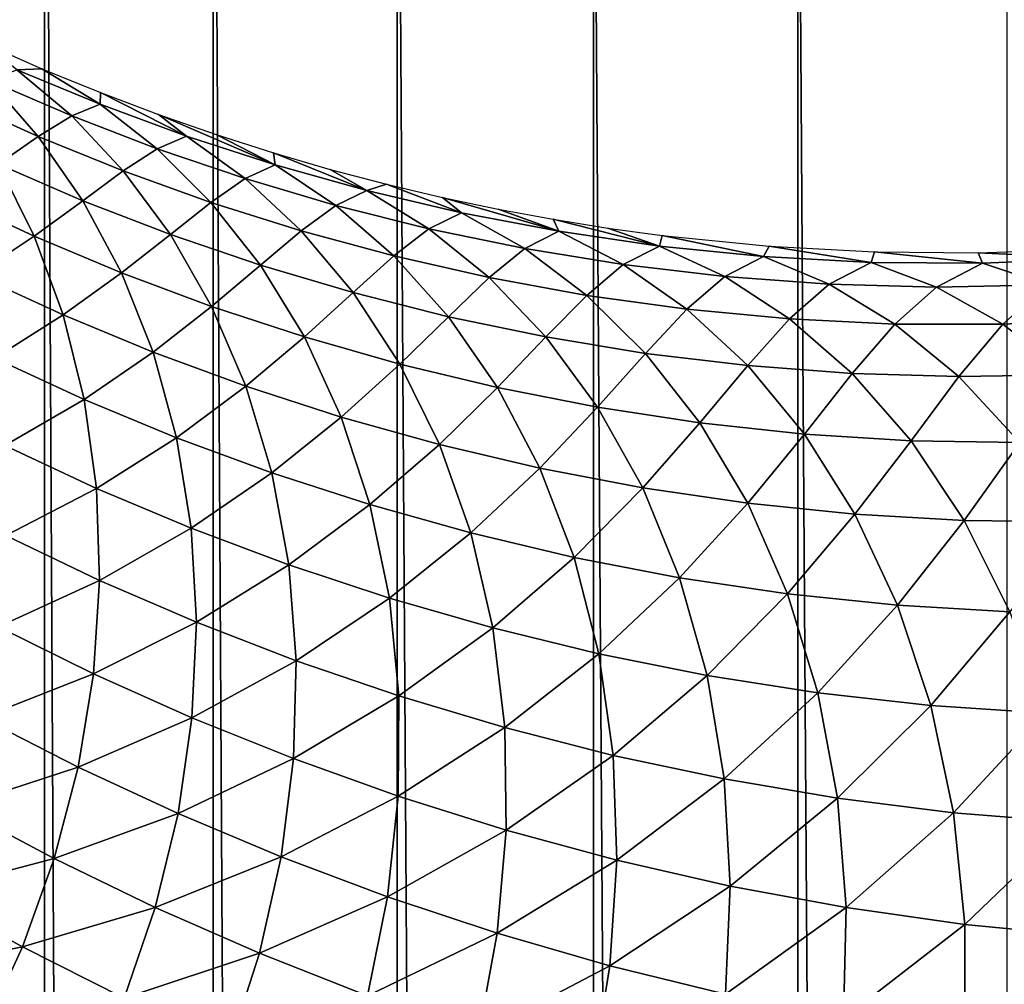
# Model space of a CAD drawing. Header units: millimetres. Extents: x -100 to 100, y -30 to 32.
# Tile 75 of 127: x -6.065 to -5.521, y 7.933 to 8.466. Entities that reach past the tile are written whole.
import ezdxf

# ---------------------------------------------------------------- set-up
doc = ezdxf.new("R2010")
doc.units = ezdxf.units.MM
doc.header["$LTSCALE"] = 81.481481
for name, color, linetype in [('3', 7, 'CONTINUOUS'), ('53', 7, 'CONTINUOUS'), ('6', 7, 'CONTINUOUS'), ('61', 7, 'CONTINUOUS'), ('62', 7, 'CONTINUOUS'), ('65', 7, 'CONTINUOUS'), ('71', 7, 'CONTINUOUS'), ('75', 7, 'CONTINUOUS'), ('81', 7, 'CONTINUOUS'), ('83', 7, 'CONTINUOUS')]:
    doc.layers.add(name, color=color, linetype=linetype)

msp = doc.modelspace()

# ---------------------------------------------------------------- linework, layer by layer
at = {"layer": '3', "color": 7, "linetype": 'Continuous'}
for points in [[(-100, 30, -2), (100, 30, -2), (-100, -30, -2), (-100, 30, -2)], [(-100, -30, -2), (100, 30, -2), (100, -30, -2), (-100, -30, -2)]]:
    msp.add_3dface(points, dxfattribs=at)
at = {"layer": '53', "color": 7, "linetype": 'Continuous'}
for points in [[(79, 27.8, 669.2), (-79, 27.8, 669.2), (79, -27.8, 669.2), (79, 27.8, 669.2)], [(79, -27.8, 669.2), (-79, 27.8, 669.2), (-79, -27.8, 669.2), (79, -27.8, 669.2)]]:
    msp.add_3dface(points, dxfattribs=at)
at = {"layer": '6', "color": 7, "linetype": 'Continuous'}
for points in [[(-98, -28), (98, -28), (-98, 28), (-98, -28)], [(-98, 28), (98, -28), (98, 28), (-98, 28)]]:
    msp.add_3dface(points, dxfattribs=at)
at = {"layer": '61', "color": 7, "linetype": 'Continuous'}
for points in [[(51, 23, 14), (51, -23, 14), (-50, -23, 14), (51, 23, 14)], [(-50, 23, 14), (51, 23, 14), (-50, -23, 14), (-50, 23, 14)]]:
    msp.add_3dface(points, dxfattribs=at)
at = {"layer": '62', "color": 7, "linetype": 'Continuous'}
for points in [[(-50, -23, 18), (51, -23, 18), (-50, 23, 18), (-50, -23, 18)], [(-50, 23, 18), (51, -23, 18), (51, 23, 18), (-50, 23, 18)]]:
    msp.add_3dface(points, dxfattribs=at)
at = {"layer": '65', "linetype": 'Continuous'}
for points in [[(-38, 12, 3.1), (-38, -12, 3.1), (-6.02126, -10.19768, 3.1), (-38, 12, 3.1)], [(-6.10784, -10.12044, 3.1), (-38, 12, 3.1), (-6.02126, -10.19768, 3.1), (-6.10784, -10.12044, 3.1)], [(-6.05128, 8.8793, 3.1), (-6.13426, 8.96041, 3.1), (-6.05128, -8.8793, 3.1), (-6.05128, 8.8793, 3.1)], [(-6.05128, -8.8793, 3.1), (-6.13426, 8.96041, 3.1), (-6.13426, -8.96041, 3.1), (-6.05128, -8.8793, 3.1)], [(-5.95805, 8.81026, 3.1), (-6.05128, 8.8793, 3.1), (-5.95805, -8.81026, 3.1), (-5.95805, 8.81026, 3.1)], [(-5.95805, -8.81026, 3.1), (-6.05128, 8.8793, 3.1), (-6.05128, -8.8793, 3.1), (-5.95805, -8.81026, 3.1)], [(-5.85631, 8.75457, 3.1), (-5.95805, 8.81026, 3.1), (-5.85631, -8.75457, 3.1), (-5.85631, 8.75457, 3.1)], [(-5.85631, -8.75457, 3.1), (-5.95805, 8.81026, 3.1), (-5.95805, -8.81026, 3.1), (-5.85631, -8.75457, 3.1)], [(-5.7479, 8.71324, 3.1), (-5.85631, 8.75457, 3.1), (-5.7479, -8.71324, 3.1), (-5.7479, 8.71324, 3.1)], [(-5.7479, -8.71324, 3.1), (-5.85631, 8.75457, 3.1), (-5.85631, -8.75457, 3.1), (-5.7479, -8.71324, 3.1)], [(-5.63487, 8.68705, 3.1), (-5.7479, 8.71324, 3.1), (-5.63487, -8.68705, 3.1), (-5.63487, 8.68705, 3.1)], [(-5.63487, -8.68705, 3.1), (-5.7479, 8.71324, 3.1), (-5.7479, -8.71324, 3.1), (-5.63487, -8.68705, 3.1)], [(-5.51934, 8.6765, 3.1), (-5.63487, 8.68705, 3.1), (-5.51934, -8.6765, 3.1), (-5.51934, 8.6765, 3.1)], [(-5.51934, -8.6765, 3.1), (-5.63487, 8.68705, 3.1), (-5.63487, -8.68705, 3.1), (-5.51934, -8.6765, 3.1)]]:
    msp.add_3dface(points, dxfattribs=at)
at = {"layer": '71', "color": 253, "linetype": 'Continuous', "true_color": 0xaab4c3}
for points in [[(-6.05274, 8.43921, 7.22241), (-6.06654, 8.43864, 7.34485), (-6.08513, 8.45352, 7.29255), (-6.05274, 8.43921, 7.22241)], [(-6.03626, 8.41309, 7.37173), (-6.08193, 8.4327, 7.46908), (-6.06654, 8.43864, 7.34485), (-6.03626, 8.41309, 7.37173)], [(-6.02047, 8.41955, 7.24727), (-6.06654, 8.43864, 7.34485), (-6.05274, 8.43921, 7.22241), (-6.02047, 8.41955, 7.24727)], [(-6.02047, 8.41955, 7.24727), (-6.03626, 8.41309, 7.37173), (-6.06654, 8.43864, 7.34485), (-6.02047, 8.41955, 7.24727)], [(-6.02042, 8.42597, 7.15451), (-6.02047, 8.41955, 7.24727), (-6.05274, 8.43921, 7.22241), (-6.02042, 8.42597, 7.15451)], [(-6.05472, 8.40172, 7.49549), (-6.1002, 8.42221, 7.59258), (-6.08193, 8.4327, 7.46908), (-6.05472, 8.40172, 7.49549)], [(-6.03626, 8.41309, 7.37173), (-6.05472, 8.40172, 7.49549), (-6.08193, 8.4327, 7.46908), (-6.03626, 8.41309, 7.37173)], [(-5.97287, 8.40196, 7.15055), (-6.02047, 8.41955, 7.24727), (-6.02042, 8.42597, 7.15451), (-5.97287, 8.40196, 7.15055)], [(-5.98832, 8.41383, 7.08907), (-5.97287, 8.40196, 7.15055), (-6.02042, 8.42597, 7.15451), (-5.98832, 8.41383, 7.08907)], [(-6.05472, 8.40172, 7.49549), (-6.07695, 8.38644, 7.61813), (-6.1002, 8.42221, 7.59258), (-6.05472, 8.40172, 7.49549)], [(-5.98909, 8.39495, 7.27504), (-6.03626, 8.41309, 7.37173), (-6.02047, 8.41955, 7.24727), (-5.98909, 8.39495, 7.27504)], [(-5.97287, 8.40196, 7.15055), (-5.98909, 8.39495, 7.27504), (-6.02047, 8.41955, 7.24727), (-5.97287, 8.40196, 7.15055)], [(-6.00776, 8.38273, 7.399), (-6.05472, 8.40172, 7.49549), (-6.03626, 8.41309, 7.37173), (-6.00776, 8.38273, 7.399)], [(-5.98909, 8.39495, 7.27504), (-6.00776, 8.38273, 7.399), (-6.03626, 8.41309, 7.37173), (-5.98909, 8.39495, 7.27504)], [(-5.92374, 8.38602, 7.055), (-5.97287, 8.40196, 7.15055), (-5.98832, 8.41383, 7.08907), (-5.92374, 8.38602, 7.055)], [(-5.95644, 8.40274, 7.02604), (-5.92374, 8.38602, 7.055), (-5.98832, 8.41383, 7.08907), (-5.95644, 8.40274, 7.02604)], [(-5.92476, 8.39265, 6.96528), (-5.92374, 8.38602, 7.055), (-5.95644, 8.40274, 7.02604), (-5.92476, 8.39265, 6.96528)], [(-6.03008, 8.36622, 7.52183), (-6.07695, 8.38644, 7.61813), (-6.05472, 8.40172, 7.49549), (-6.03008, 8.36622, 7.52183)], [(-6.00776, 8.38273, 7.399), (-6.03008, 8.36622, 7.52183), (-6.05472, 8.40172, 7.49549), (-6.00776, 8.38273, 7.399)], [(-5.94043, 8.37842, 7.17927), (-5.98909, 8.39495, 7.27504), (-5.97287, 8.40196, 7.15055), (-5.94043, 8.37842, 7.17927)], [(-5.92374, 8.38602, 7.055), (-5.94043, 8.37842, 7.17927), (-5.97287, 8.40196, 7.15055), (-5.92374, 8.38602, 7.055)], [(-5.95932, 8.36531, 7.30323), (-6.00776, 8.38273, 7.399), (-5.98909, 8.39495, 7.27504), (-5.95932, 8.36531, 7.30323)], [(-5.94043, 8.37842, 7.17927), (-5.95932, 8.36531, 7.30323), (-5.98909, 8.39495, 7.27504), (-5.94043, 8.37842, 7.17927)], [(-5.8731, 8.37185, 6.96088), (-5.92374, 8.38602, 7.055), (-5.92476, 8.39265, 6.96528), (-5.8731, 8.37185, 6.96088)], [(-5.89337, 8.38354, 6.90689), (-5.8731, 8.37185, 6.96088), (-5.92476, 8.39265, 6.96528), (-5.89337, 8.38354, 6.90689)], [(-6.05701, 8.3466, 7.64315), (-6.10384, 8.36841, 7.73934), (-6.07695, 8.38644, 7.61813), (-6.05701, 8.3466, 7.64315)], [(-6.03008, 8.36622, 7.52183), (-6.05701, 8.3466, 7.64315), (-6.07695, 8.38644, 7.61813), (-6.03008, 8.36622, 7.52183)], [(-5.89034, 8.36362, 7.08474), (-5.94043, 8.37842, 7.17927), (-5.92374, 8.38602, 7.055), (-5.89034, 8.36362, 7.08474)], [(-5.8731, 8.37185, 6.96088), (-5.89034, 8.36362, 7.08474), (-5.92374, 8.38602, 7.055), (-5.8731, 8.37185, 6.96088)], [(-5.98173, 8.34758, 7.4262), (-6.03008, 8.36622, 7.52183), (-6.00776, 8.38273, 7.399), (-5.98173, 8.34758, 7.4262)], [(-5.95932, 8.36531, 7.30323), (-5.98173, 8.34758, 7.4262), (-6.00776, 8.38273, 7.399), (-5.95932, 8.36531, 7.30323)], [(-5.86226, 8.37537, 6.85076), (-5.8731, 8.37185, 6.96088), (-5.89337, 8.38354, 6.90689), (-5.86226, 8.37537, 6.85076)], [(-5.90944, 8.34958, 7.20846), (-5.95932, 8.36531, 7.30323), (-5.94043, 8.37842, 7.17927), (-5.90944, 8.34958, 7.20846)], [(-5.89034, 8.36362, 7.08474), (-5.90944, 8.34958, 7.20846), (-5.94043, 8.37842, 7.17927), (-5.89034, 8.36362, 7.08474)], [(-5.82088, 8.35958, 6.86837), (-5.8731, 8.37185, 6.96088), (-5.86226, 8.37537, 6.85076), (-5.82088, 8.35958, 6.86837)], [(-5.83134, 8.36808, 6.79665), (-5.82088, 8.35958, 6.86837), (-5.86226, 8.37537, 6.85076), (-5.83134, 8.36808, 6.79665)], [(-5.83883, 8.35069, 6.99173), (-5.89034, 8.36362, 7.08474), (-5.8731, 8.37185, 6.96088), (-5.83883, 8.35069, 6.99173)], [(-5.82088, 8.35958, 6.86837), (-5.83883, 8.35069, 6.99173), (-5.8731, 8.37185, 6.96088), (-5.82088, 8.35958, 6.86837)], [(-6.05701, 8.3466, 7.64315), (-6.08919, 8.32523, 7.76274), (-6.10384, 8.36841, 7.73934), (-6.05701, 8.3466, 7.64315)], [(-6.00872, 8.32636, 7.54763), (-6.05701, 8.3466, 7.64315), (-6.03008, 8.36622, 7.52183), (-6.00872, 8.32636, 7.54763)], [(-5.98173, 8.34758, 7.4262), (-6.00872, 8.32636, 7.54763), (-6.03008, 8.36622, 7.52183), (-5.98173, 8.34758, 7.4262)], [(-5.93191, 8.33059, 7.33136), (-5.98173, 8.34758, 7.4262), (-5.95932, 8.36531, 7.30323), (-5.93191, 8.33059, 7.33136)], [(-5.90944, 8.34958, 7.20846), (-5.93191, 8.33059, 7.33136), (-5.95932, 8.36531, 7.30323), (-5.90944, 8.34958, 7.20846)], [(-5.76701, 8.34931, 6.77759), (-5.82088, 8.35958, 6.86837), (-5.83134, 8.36808, 6.79665), (-5.76701, 8.34931, 6.77759)], [(-5.80062, 8.36162, 6.74451), (-5.76701, 8.34931, 6.77759), (-5.83134, 8.36808, 6.79665), (-5.80062, 8.36162, 6.74451)], [(-5.85818, 8.33568, 7.115), (-5.90944, 8.34958, 7.20846), (-5.89034, 8.36362, 7.08474), (-5.85818, 8.33568, 7.115)], [(-5.83883, 8.35069, 6.99173), (-5.85818, 8.33568, 7.115), (-5.89034, 8.36362, 7.08474), (-5.83883, 8.35069, 6.99173)], [(-5.78587, 8.33974, 6.90042), (-5.83883, 8.35069, 6.99173), (-5.82088, 8.35958, 6.86837), (-5.78587, 8.33974, 6.90042)], [(-5.76701, 8.34931, 6.77759), (-5.78587, 8.33974, 6.90042), (-5.82088, 8.35958, 6.86837), (-5.76701, 8.34931, 6.77759)], [(-5.77015, 8.35598, 6.69438), (-5.76701, 8.34931, 6.77759), (-5.80062, 8.36162, 6.74451), (-5.77015, 8.35598, 6.69438)], [(-5.7114, 8.34116, 6.68869), (-5.76701, 8.34931, 6.77759), (-5.77015, 8.35598, 6.69438), (-5.7114, 8.34116, 6.68869)], [(-5.73992, 8.35112, 6.64616), (-5.7114, 8.34116, 6.68869), (-5.77015, 8.35598, 6.69438), (-5.73992, 8.35112, 6.64616)], [(-5.95893, 8.30776, 7.45284), (-6.00872, 8.32636, 7.54763), (-5.98173, 8.34758, 7.4262), (-5.95893, 8.30776, 7.45284)], [(-5.93191, 8.33059, 7.33136), (-5.95893, 8.30776, 7.45284), (-5.98173, 8.34758, 7.4262), (-5.93191, 8.33059, 7.33136)], [(-5.88067, 8.31538, 7.23759), (-5.93191, 8.33059, 7.33136), (-5.90944, 8.34958, 7.20846), (-5.88067, 8.31538, 7.23759)], [(-5.85818, 8.33568, 7.115), (-5.88067, 8.31538, 7.23759), (-5.90944, 8.34958, 7.20846), (-5.85818, 8.33568, 7.115)], [(-5.80559, 8.32375, 7.02315), (-5.85818, 8.33568, 7.115), (-5.83883, 8.35069, 6.99173), (-5.80559, 8.32375, 7.02315)], [(-5.78587, 8.33974, 6.90042), (-5.80559, 8.32375, 7.02315), (-5.83883, 8.35069, 6.99173), (-5.78587, 8.33974, 6.90042)], [(-5.7314, 8.33089, 6.81094), (-5.78587, 8.33974, 6.90042), (-5.76701, 8.34931, 6.77759), (-5.7314, 8.33089, 6.81094)], [(-5.7114, 8.34116, 6.68869), (-5.7314, 8.33089, 6.81094), (-5.76701, 8.34931, 6.77759), (-5.7114, 8.34116, 6.68869)], [(-5.70992, 8.34703, 6.5998), (-5.7114, 8.34116, 6.68869), (-5.73992, 8.35112, 6.64616), (-5.70992, 8.34703, 6.5998)], [(-6.04097, 8.30305, 7.66721), (-6.08919, 8.32523, 7.76274), (-6.05701, 8.3466, 7.64315), (-6.04097, 8.30305, 7.66721)], [(-6.00872, 8.32636, 7.54763), (-6.04097, 8.30305, 7.66721), (-6.05701, 8.3466, 7.64315), (-6.00872, 8.32636, 7.54763)], [(-5.65394, 8.33534, 6.60197), (-5.7114, 8.34116, 6.68869), (-5.70992, 8.34703, 6.5998), (-5.65394, 8.33534, 6.60197)], [(-5.65074, 8.34108, 6.51275), (-5.65394, 8.33534, 6.60197), (-5.70992, 8.34703, 6.5998), (-5.65074, 8.34108, 6.51275)], [(-5.75165, 8.3139, 6.93309), (-5.80559, 8.32375, 7.02315), (-5.78587, 8.33974, 6.90042), (-5.75165, 8.3139, 6.93309)], [(-5.7314, 8.33089, 6.81094), (-5.75165, 8.3139, 6.93309), (-5.78587, 8.33974, 6.90042), (-5.7314, 8.33089, 6.81094)], [(-5.67537, 8.32425, 6.72347), (-5.7314, 8.33089, 6.81094), (-5.7114, 8.34116, 6.68869), (-5.67537, 8.32425, 6.72347)], [(-5.65394, 8.33534, 6.60197), (-5.67537, 8.32425, 6.72347), (-5.7114, 8.34116, 6.68869), (-5.65394, 8.33534, 6.60197)], [(-5.5945, 8.33208, 6.51779), (-5.65394, 8.33534, 6.60197), (-5.65074, 8.34108, 6.51275), (-5.5945, 8.33208, 6.51779)], [(-5.59251, 8.33793, 6.4329), (-5.5945, 8.33208, 6.51779), (-5.65074, 8.34108, 6.51275), (-5.59251, 8.33793, 6.4329)], [(-5.53297, 8.33164, 6.43655), (-5.5945, 8.33208, 6.51779), (-5.59251, 8.33793, 6.4329), (-5.53297, 8.33164, 6.43655)], [(-5.53522, 8.33742, 6.35981), (-5.53297, 8.33164, 6.43655), (-5.59251, 8.33793, 6.4329), (-5.53522, 8.33742, 6.35981)], [(-5.47877, 8.33942, 6.29296), (-5.4694, 8.33428, 6.35894), (-5.53522, 8.33742, 6.35981), (-5.47877, 8.33942, 6.29296)], [(-5.4694, 8.33428, 6.35894), (-5.53297, 8.33164, 6.43655), (-5.53522, 8.33742, 6.35981), (-5.4694, 8.33428, 6.35894)], [(-5.82808, 8.3021, 7.14521), (-5.88067, 8.31538, 7.23759), (-5.85818, 8.33568, 7.115), (-5.82808, 8.3021, 7.14521)], [(-5.80559, 8.32375, 7.02315), (-5.82808, 8.3021, 7.14521), (-5.85818, 8.33568, 7.115), (-5.80559, 8.32375, 7.02315)], [(-5.6177, 8.32002, 6.6383), (-5.67537, 8.32425, 6.72347), (-5.65394, 8.33534, 6.60197), (-5.6177, 8.32002, 6.6383)], [(-5.5945, 8.33208, 6.51779), (-5.6177, 8.32002, 6.6383), (-5.65394, 8.33534, 6.60197), (-5.5945, 8.33208, 6.51779)], [(-5.55832, 8.31842, 6.55583), (-5.6177, 8.32002, 6.6383), (-5.5945, 8.33208, 6.51779), (-5.55832, 8.31842, 6.55583)], [(-5.53297, 8.33164, 6.43655), (-5.55832, 8.31842, 6.55583), (-5.5945, 8.33208, 6.51779), (-5.53297, 8.33164, 6.43655)], [(-5.49718, 8.31968, 6.47646), (-5.55832, 8.31842, 6.55583), (-5.53297, 8.33164, 6.43655), (-5.49718, 8.31968, 6.47646)], [(-5.4694, 8.33428, 6.35894), (-5.49718, 8.31968, 6.47646), (-5.53297, 8.33164, 6.43655), (-5.4694, 8.33428, 6.35894)], [(-5.99126, 8.2825, 7.5724), (-6.04097, 8.30305, 7.66721), (-6.00872, 8.32636, 7.54763), (-5.99126, 8.2825, 7.5724)], [(-5.95893, 8.30776, 7.45284), (-5.99126, 8.2825, 7.5724), (-6.00872, 8.32636, 7.54763), (-5.95893, 8.30776, 7.45284)], [(-5.90764, 8.2909, 7.35889), (-5.95893, 8.30776, 7.45284), (-5.93191, 8.33059, 7.33136), (-5.90764, 8.2909, 7.35889)], [(-5.88067, 8.31538, 7.23759), (-5.90764, 8.2909, 7.35889), (-5.93191, 8.33059, 7.33136), (-5.88067, 8.31538, 7.23759)], [(-5.69632, 8.30624, 6.84499), (-5.75165, 8.3139, 6.93309), (-5.7314, 8.33089, 6.81094), (-5.69632, 8.30624, 6.84499)], [(-5.67537, 8.32425, 6.72347), (-5.69632, 8.30624, 6.84499), (-5.7314, 8.33089, 6.81094), (-5.67537, 8.32425, 6.72347)], [(-6.04097, 8.30305, 7.66721), (-6.07888, 8.27917, 7.78476), (-6.08919, 8.32523, 7.76274), (-6.04097, 8.30305, 7.66721)], [(-5.77422, 8.29087, 7.05453), (-5.82808, 8.3021, 7.14521), (-5.80559, 8.32375, 7.02315), (-5.77422, 8.29087, 7.05453)], [(-5.75165, 8.3139, 6.93309), (-5.77422, 8.29087, 7.05453), (-5.80559, 8.32375, 7.02315), (-5.75165, 8.3139, 6.93309)], [(-5.63958, 8.3009, 6.75901), (-5.69632, 8.30624, 6.84499), (-5.67537, 8.32425, 6.72347), (-5.63958, 8.3009, 6.75901)], [(-5.6177, 8.32002, 6.6383), (-5.63958, 8.3009, 6.75901), (-5.67537, 8.32425, 6.72347), (-5.6177, 8.32002, 6.6383)], [(-5.85494, 8.27589, 7.26609), (-5.90764, 8.2909, 7.35889), (-5.88067, 8.31538, 7.23759), (-5.85494, 8.27589, 7.26609)], [(-5.82808, 8.3021, 7.14521), (-5.85494, 8.27589, 7.26609), (-5.88067, 8.31538, 7.23759), (-5.82808, 8.3021, 7.14521)], [(-5.58138, 8.29805, 6.67549), (-5.63958, 8.3009, 6.75901), (-5.6177, 8.32002, 6.6383), (-5.58138, 8.29805, 6.67549)], [(-5.55832, 8.31842, 6.55583), (-5.58138, 8.29805, 6.67549), (-5.6177, 8.32002, 6.6383), (-5.55832, 8.31842, 6.55583)], [(-5.52173, 8.29791, 6.59482), (-5.58138, 8.29805, 6.67549), (-5.55832, 8.31842, 6.55583), (-5.52173, 8.29791, 6.59482)], [(-5.49718, 8.31968, 6.47646), (-5.52173, 8.29791, 6.59482), (-5.55832, 8.31842, 6.55583), (-5.49718, 8.31968, 6.47646)], [(-5.46061, 8.30069, 6.51743), (-5.52173, 8.29791, 6.59482), (-5.49718, 8.31968, 6.47646), (-5.46061, 8.30069, 6.51743)], [(-5.71908, 8.28182, 6.96575), (-5.77422, 8.29087, 7.05453), (-5.75165, 8.3139, 6.93309), (-5.71908, 8.28182, 6.96575)], [(-5.69632, 8.30624, 6.84499), (-5.71908, 8.28182, 6.96575), (-5.75165, 8.3139, 6.93309), (-5.69632, 8.30624, 6.84499)], [(-5.94002, 8.26365, 7.47837), (-5.99126, 8.2825, 7.5724), (-5.95893, 8.30776, 7.45284), (-5.94002, 8.26365, 7.47837)], [(-5.90764, 8.2909, 7.35889), (-5.94002, 8.26365, 7.47837), (-5.95893, 8.30776, 7.45284), (-5.90764, 8.2909, 7.35889)], [(-5.66265, 8.27506, 6.87903), (-5.71908, 8.28182, 6.96575), (-5.69632, 8.30624, 6.84499), (-5.66265, 8.27506, 6.87903)], [(-5.63958, 8.3009, 6.75901), (-5.66265, 8.27506, 6.87903), (-5.69632, 8.30624, 6.84499), (-5.63958, 8.3009, 6.75901)], [(-6.02935, 8.25636, 7.6898), (-6.07888, 8.27917, 7.78476), (-6.04097, 8.30305, 7.66721), (-6.02935, 8.25636, 7.6898)], [(-5.99126, 8.2825, 7.5724), (-6.02935, 8.25636, 7.6898), (-6.04097, 8.30305, 7.66721), (-5.99126, 8.2825, 7.5724)], [(-5.80091, 8.26289, 7.17476), (-5.85494, 8.27589, 7.26609), (-5.82808, 8.3021, 7.14521), (-5.80091, 8.26289, 7.17476)], [(-5.77422, 8.29087, 7.05453), (-5.80091, 8.26289, 7.17476), (-5.82808, 8.3021, 7.14521), (-5.77422, 8.29087, 7.05453)], [(-5.60491, 8.27072, 6.79457), (-5.66265, 8.27506, 6.87903), (-5.63958, 8.3009, 6.75901), (-5.60491, 8.27072, 6.79457)], [(-5.58138, 8.29805, 6.67549), (-5.60491, 8.27072, 6.79457), (-5.63958, 8.3009, 6.75901), (-5.58138, 8.29805, 6.67549)], [(-5.46061, 8.30069, 6.51743), (-5.48561, 8.27001, 6.63389), (-5.52173, 8.29791, 6.59482), (-5.46061, 8.30069, 6.51743)], [(-5.54589, 8.26897, 6.71272), (-5.60491, 8.27072, 6.79457), (-5.58138, 8.29805, 6.67549), (-5.54589, 8.26897, 6.71272)], [(-5.52173, 8.29791, 6.59482), (-5.54589, 8.26897, 6.71272), (-5.58138, 8.29805, 6.67549), (-5.52173, 8.29791, 6.59482)], [(-5.48561, 8.27001, 6.63389), (-5.54589, 8.26897, 6.71272), (-5.52173, 8.29791, 6.59482), (-5.48561, 8.27001, 6.63389)], [(-5.88725, 8.24658, 7.38524), (-5.94002, 8.26365, 7.47837), (-5.90764, 8.2909, 7.35889), (-5.88725, 8.24658, 7.38524)], [(-5.85494, 8.27589, 7.26609), (-5.88725, 8.24658, 7.38524), (-5.90764, 8.2909, 7.35889), (-5.85494, 8.27589, 7.26609)], [(-5.74563, 8.25202, 7.08521), (-5.80091, 8.26289, 7.17476), (-5.77422, 8.29087, 7.05453), (-5.74563, 8.25202, 7.08521)], [(-5.71908, 8.28182, 6.96575), (-5.74563, 8.25202, 7.08521), (-5.77422, 8.29087, 7.05453), (-5.71908, 8.28182, 6.96575)], [(-5.97828, 8.23521, 7.5956), (-6.02935, 8.25636, 7.6898), (-5.99126, 8.2825, 7.5724), (-5.97828, 8.23521, 7.5956)], [(-5.94002, 8.26365, 7.47837), (-5.97828, 8.23521, 7.5956), (-5.99126, 8.2825, 7.5724), (-5.94002, 8.26365, 7.47837)], [(-6.02935, 8.25636, 7.6898), (-6.0733, 8.23085, 7.80499), (-6.07888, 8.27917, 7.78476), (-6.02935, 8.25636, 7.6898)], [(-5.68911, 8.24341, 6.99766), (-5.74563, 8.25202, 7.08521), (-5.71908, 8.28182, 6.96575), (-5.68911, 8.24341, 6.99766)], [(-5.66265, 8.27506, 6.87903), (-5.68911, 8.24341, 6.99766), (-5.71908, 8.28182, 6.96575), (-5.66265, 8.27506, 6.87903)], [(-5.83304, 8.23143, 7.29333), (-5.88725, 8.24658, 7.38524), (-5.85494, 8.27589, 7.26609), (-5.83304, 8.23143, 7.29333)], [(-5.80091, 8.26289, 7.17476), (-5.83304, 8.23143, 7.29333), (-5.85494, 8.27589, 7.26609), (-5.80091, 8.26289, 7.17476)], [(-5.63136, 8.23719, 6.91229), (-5.68911, 8.24341, 6.99766), (-5.66265, 8.27506, 6.87903), (-5.63136, 8.23719, 6.91229)], [(-5.60491, 8.27072, 6.79457), (-5.63136, 8.23719, 6.91229), (-5.66265, 8.27506, 6.87903), (-5.60491, 8.27072, 6.79457)], [(-5.57238, 8.23348, 6.82931), (-5.63136, 8.23719, 6.91229), (-5.60491, 8.27072, 6.79457), (-5.57238, 8.23348, 6.82931)], [(-5.54589, 8.26897, 6.71272), (-5.57238, 8.23348, 6.82931), (-5.60491, 8.27072, 6.79457), (-5.54589, 8.26897, 6.71272)], [(-5.51223, 8.23246, 6.74907), (-5.57238, 8.23348, 6.82931), (-5.54589, 8.26897, 6.71272), (-5.51223, 8.23246, 6.74907)], [(-5.48561, 8.27001, 6.63389), (-5.51223, 8.23246, 6.74907), (-5.54589, 8.26897, 6.71272), (-5.48561, 8.27001, 6.63389)], [(-5.92563, 8.21579, 7.50222), (-5.97828, 8.23521, 7.5956), (-5.94002, 8.26365, 7.47837), (-5.92563, 8.21579, 7.50222)], [(-5.88725, 8.24658, 7.38524), (-5.92563, 8.21579, 7.50222), (-5.94002, 8.26365, 7.47837), (-5.88725, 8.24658, 7.38524)], [(-5.77749, 8.21834, 7.20296), (-5.83304, 8.23143, 7.29333), (-5.80091, 8.26289, 7.17476), (-5.77749, 8.21834, 7.20296)], [(-5.74563, 8.25202, 7.08521), (-5.77749, 8.21834, 7.20296), (-5.80091, 8.26289, 7.17476), (-5.74563, 8.25202, 7.08521)], [(-6.02257, 8.20717, 7.71047), (-6.0733, 8.23085, 7.80499), (-6.02935, 8.25636, 7.6898), (-6.02257, 8.20717, 7.71047)], [(-5.97828, 8.23521, 7.5956), (-6.02257, 8.20717, 7.71047), (-6.02935, 8.25636, 7.6898), (-5.97828, 8.23521, 7.5956)], [(-5.72069, 8.20746, 7.11445), (-5.77749, 8.21834, 7.20296), (-5.74563, 8.25202, 7.08521), (-5.72069, 8.20746, 7.11445)], [(-5.68911, 8.24341, 6.99766), (-5.72069, 8.20746, 7.11445), (-5.74563, 8.25202, 7.08521), (-5.68911, 8.24341, 6.99766)], [(-5.87141, 8.1982, 7.4098), (-5.92563, 8.21579, 7.50222), (-5.88725, 8.24658, 7.38524), (-5.87141, 8.1982, 7.4098)], [(-5.83304, 8.23143, 7.29333), (-5.87141, 8.1982, 7.4098), (-5.88725, 8.24658, 7.38524), (-5.83304, 8.23143, 7.29333)], [(-5.66267, 8.19892, 7.02803), (-5.72069, 8.20746, 7.11445), (-5.68911, 8.24341, 6.99766), (-5.66267, 8.19892, 7.02803)], [(-5.63136, 8.23719, 6.91229), (-5.66267, 8.19892, 7.02803), (-5.68911, 8.24341, 6.99766), (-5.63136, 8.23719, 6.91229)], [(-5.97023, 8.18516, 7.61674), (-6.02257, 8.20717, 7.71047), (-5.97828, 8.23521, 7.5956), (-5.97023, 8.18516, 7.61674)], [(-5.92563, 8.21579, 7.50222), (-5.97023, 8.18516, 7.61674), (-5.97828, 8.23521, 7.5956), (-5.92563, 8.21579, 7.50222)], [(-5.60343, 8.19283, 6.9439), (-5.66267, 8.19892, 7.02803), (-5.63136, 8.23719, 6.91229), (-5.60343, 8.19283, 6.9439)], [(-5.57238, 8.23348, 6.82931), (-5.60343, 8.19283, 6.9439), (-5.63136, 8.23719, 6.91229), (-5.57238, 8.23348, 6.82931)], [(-5.54301, 8.18935, 6.86226), (-5.60343, 8.19283, 6.9439), (-5.57238, 8.23348, 6.82931), (-5.54301, 8.18935, 6.86226)], [(-5.51223, 8.23246, 6.74907), (-5.54301, 8.18935, 6.86226), (-5.57238, 8.23348, 6.82931), (-5.51223, 8.23246, 6.74907)], [(-6.02257, 8.20717, 7.71047), (-6.07262, 8.18105, 7.82304), (-6.0733, 8.23085, 7.80499), (-6.02257, 8.20717, 7.71047)], [(-5.81571, 8.18257, 7.31865), (-5.87141, 8.1982, 7.4098), (-5.83304, 8.23143, 7.29333), (-5.81571, 8.18257, 7.31865)], [(-5.77749, 8.21834, 7.20296), (-5.81571, 8.18257, 7.31865), (-5.83304, 8.23143, 7.29333), (-5.77749, 8.21834, 7.20296)], [(-5.48147, 8.18863, 6.78351), (-5.54301, 8.18935, 6.86226), (-5.51223, 8.23246, 6.74907), (-5.48147, 8.18863, 6.78351)], [(-5.75863, 8.16905, 7.2291), (-5.81571, 8.18257, 7.31865), (-5.77749, 8.21834, 7.20296), (-5.75863, 8.16905, 7.2291)], [(-5.72069, 8.20746, 7.11445), (-5.75863, 8.16905, 7.2291), (-5.77749, 8.21834, 7.20296), (-5.72069, 8.20746, 7.11445)], [(-5.91627, 8.16491, 7.52388), (-5.97023, 8.18516, 7.61674), (-5.92563, 8.21579, 7.50222), (-5.91627, 8.16491, 7.52388)], [(-5.87141, 8.1982, 7.4098), (-5.91627, 8.16491, 7.52388), (-5.92563, 8.21579, 7.50222), (-5.87141, 8.1982, 7.4098)], [(-6.02082, 8.15631, 7.72882), (-6.07262, 8.18105, 7.82304), (-6.02257, 8.20717, 7.71047), (-6.02082, 8.15631, 7.72882)], [(-5.97023, 8.18516, 7.61674), (-6.02082, 8.15631, 7.72882), (-6.02257, 8.20717, 7.71047), (-5.97023, 8.18516, 7.61674)], [(-5.70028, 8.15778, 7.14147), (-5.75863, 8.16905, 7.2291), (-5.72069, 8.20746, 7.11445), (-5.70028, 8.15778, 7.14147)], [(-5.66267, 8.19892, 7.02803), (-5.70028, 8.15778, 7.14147), (-5.72069, 8.20746, 7.11445), (-5.66267, 8.19892, 7.02803)], [(-5.86068, 8.14649, 7.432), (-5.91627, 8.16491, 7.52388), (-5.87141, 8.1982, 7.4098), (-5.86068, 8.14649, 7.432)], [(-5.81571, 8.18257, 7.31865), (-5.86068, 8.14649, 7.432), (-5.87141, 8.1982, 7.4098), (-5.81571, 8.18257, 7.31865)], [(-5.64068, 8.1489, 7.05601), (-5.70028, 8.15778, 7.14147), (-5.66267, 8.19892, 7.02803), (-5.64068, 8.1489, 7.05601)], [(-5.60343, 8.19283, 6.9439), (-5.64068, 8.1489, 7.05601), (-5.66267, 8.19892, 7.02803), (-5.60343, 8.19283, 6.9439)], [(-5.57986, 8.14255, 6.97291), (-5.64068, 8.1489, 7.05601), (-5.60343, 8.19283, 6.9439), (-5.57986, 8.14255, 6.97291)], [(-5.54301, 8.18935, 6.86226), (-5.57986, 8.14255, 6.97291), (-5.60343, 8.19283, 6.9439), (-5.54301, 8.18935, 6.86226)], [(-5.96737, 8.13323, 7.6354), (-6.02082, 8.15631, 7.72882), (-5.97023, 8.18516, 7.61674), (-5.96737, 8.13323, 7.6354)], [(-5.91627, 8.16491, 7.52388), (-5.96737, 8.13323, 7.6354), (-5.97023, 8.18516, 7.61674), (-5.91627, 8.16491, 7.52388)], [(-5.51784, 8.13885, 6.89242), (-5.57986, 8.14255, 6.97291), (-5.54301, 8.18935, 6.86226), (-5.51784, 8.13885, 6.89242)], [(-5.48147, 8.18863, 6.78351), (-5.51784, 8.13885, 6.89242), (-5.54301, 8.18935, 6.86226), (-5.48147, 8.18863, 6.78351)], [(-6.02082, 8.15631, 7.72882), (-6.07695, 8.1306, 7.83858), (-6.07262, 8.18105, 7.82304), (-6.02082, 8.15631, 7.72882)], [(-5.80355, 8.13006, 7.34142), (-5.86068, 8.14649, 7.432), (-5.81571, 8.18257, 7.31865), (-5.80355, 8.13006, 7.34142)], [(-5.75863, 8.16905, 7.2291), (-5.80355, 8.13006, 7.34142), (-5.81571, 8.18257, 7.31865), (-5.75863, 8.16905, 7.2291)], [(-5.745, 8.11576, 7.25249), (-5.80355, 8.13006, 7.34142), (-5.75863, 8.16905, 7.2291), (-5.745, 8.11576, 7.25249)], [(-5.70028, 8.15778, 7.14147), (-5.745, 8.11576, 7.25249), (-5.75863, 8.16905, 7.2291), (-5.70028, 8.15778, 7.14147)], [(-5.91223, 8.11191, 7.54286), (-5.96737, 8.13323, 7.6354), (-5.91627, 8.16491, 7.52388), (-5.91223, 8.11191, 7.54286)], [(-5.86068, 8.14649, 7.432), (-5.91223, 8.11191, 7.54286), (-5.91627, 8.16491, 7.52388), (-5.86068, 8.14649, 7.432)], [(-5.68512, 8.10375, 7.16553), (-5.745, 8.11576, 7.25249), (-5.70028, 8.15778, 7.14147), (-5.68512, 8.10375, 7.16553)], [(-5.64068, 8.1489, 7.05601), (-5.68512, 8.10375, 7.16553), (-5.70028, 8.15778, 7.14147), (-5.64068, 8.1489, 7.05601)], [(-6.02425, 8.10464, 7.74448), (-6.07695, 8.1306, 7.83858), (-6.02082, 8.15631, 7.72882), (-6.02425, 8.10464, 7.74448)], [(-5.96737, 8.13323, 7.6354), (-6.02425, 8.10464, 7.74448), (-6.02082, 8.15631, 7.72882), (-5.96737, 8.13323, 7.6354)], [(-5.85539, 8.09242, 7.45132), (-5.91223, 8.11191, 7.54286), (-5.86068, 8.14649, 7.432), (-5.85539, 8.09242, 7.45132)], [(-5.80355, 8.13006, 7.34142), (-5.85539, 8.09242, 7.45132), (-5.86068, 8.14649, 7.432), (-5.80355, 8.13006, 7.34142)], [(-5.62394, 8.09417, 7.08079), (-5.68512, 8.10375, 7.16553), (-5.64068, 8.1489, 7.05601), (-5.62394, 8.09417, 7.08079)], [(-5.57986, 8.14255, 6.97291), (-5.62394, 8.09417, 7.08079), (-5.64068, 8.1489, 7.05601), (-5.57986, 8.14255, 6.97291)], [(-5.5615, 8.08714, 6.99847), (-5.62394, 8.09417, 7.08079), (-5.57986, 8.14255, 6.97291), (-5.5615, 8.08714, 6.99847)], [(-5.51784, 8.13885, 6.89242), (-5.5615, 8.08714, 6.99847), (-5.57986, 8.14255, 6.97291), (-5.51784, 8.13885, 6.89242)], [(-5.49782, 8.08282, 6.91882), (-5.5615, 8.08714, 6.99847), (-5.51784, 8.13885, 6.89242), (-5.49782, 8.08282, 6.91882)], [(-6.02425, 8.10464, 7.74448), (-6.08612, 8.08033, 7.8514), (-6.07695, 8.1306, 7.83858), (-6.02425, 8.10464, 7.74448)], [(-5.96984, 8.08034, 7.65118), (-6.02425, 8.10464, 7.74448), (-5.96737, 8.13323, 7.6354), (-5.96984, 8.08034, 7.65118)], [(-5.91223, 8.11191, 7.54286), (-5.96984, 8.08034, 7.65118), (-5.96737, 8.13323, 7.6354), (-5.91223, 8.11191, 7.54286)], [(-5.79695, 8.07493, 7.36111), (-5.85539, 8.09242, 7.45132), (-5.80355, 8.13006, 7.34142), (-5.79695, 8.07493, 7.36111)], [(-5.745, 8.11576, 7.25249), (-5.79695, 8.07493, 7.36111), (-5.80355, 8.13006, 7.34142), (-5.745, 8.11576, 7.25249)], [(-5.73701, 8.05958, 7.27256), (-5.79695, 8.07493, 7.36111), (-5.745, 8.11576, 7.25249), (-5.73701, 8.05958, 7.27256)], [(-5.68512, 8.10375, 7.16553), (-5.73701, 8.05958, 7.27256), (-5.745, 8.11576, 7.25249), (-5.68512, 8.10375, 7.16553)], [(-5.91367, 8.05777, 7.55875), (-5.96984, 8.08034, 7.65118), (-5.91223, 8.11191, 7.54286), (-5.91367, 8.05777, 7.55875)], [(-5.85539, 8.09242, 7.45132), (-5.91367, 8.05777, 7.55875), (-5.91223, 8.11191, 7.54286), (-5.85539, 8.09242, 7.45132)], [(-6.0327, 8.05307, 7.75723), (-6.08612, 8.08033, 7.8514), (-6.02425, 8.10464, 7.74448), (-6.0327, 8.05307, 7.75723)], [(-5.96984, 8.08034, 7.65118), (-6.0327, 8.05307, 7.75723), (-6.02425, 8.10464, 7.74448), (-5.96984, 8.08034, 7.65118)], [(-5.67569, 8.04653, 7.186), (-5.73701, 8.05958, 7.27256), (-5.68512, 8.10375, 7.16553), (-5.67569, 8.04653, 7.186)], [(-5.62394, 8.09417, 7.08079), (-5.67569, 8.04653, 7.186), (-5.68512, 8.10375, 7.16553), (-5.62394, 8.09417, 7.08079)], [(-5.85575, 8.03703, 7.46733), (-5.91367, 8.05777, 7.55875), (-5.85539, 8.09242, 7.45132), (-5.85575, 8.03703, 7.46733)], [(-5.79695, 8.07493, 7.36111), (-5.85575, 8.03703, 7.46733), (-5.85539, 8.09242, 7.45132), (-5.79695, 8.07493, 7.36111)], [(-5.613, 8.03591, 7.10169), (-5.67569, 8.04653, 7.186), (-5.62394, 8.09417, 7.08079), (-5.613, 8.03591, 7.10169)], [(-5.5615, 8.08714, 6.99847), (-5.613, 8.03591, 7.10169), (-5.62394, 8.09417, 7.08079), (-5.5615, 8.08714, 6.99847)], [(-5.54897, 8.02788, 7.01983), (-5.613, 8.03591, 7.10169), (-5.5615, 8.08714, 6.99847), (-5.54897, 8.02788, 7.01983)], [(-5.49782, 8.08282, 6.91882), (-5.54897, 8.02788, 7.01983), (-5.5615, 8.08714, 6.99847), (-5.49782, 8.08282, 6.91882)], [(-5.48362, 8.02256, 6.94066), (-5.54897, 8.02788, 7.01983), (-5.49782, 8.08282, 6.91882), (-5.48362, 8.02256, 6.94066)], [(-6.0327, 8.05307, 7.75723), (-6.0999, 8.03108, 7.86131), (-6.08612, 8.08033, 7.8514), (-6.0327, 8.05307, 7.75723)], [(-5.9775, 8.02744, 7.66385), (-6.0327, 8.05307, 7.75723), (-5.96984, 8.08034, 7.65118), (-5.9775, 8.02744, 7.66385)], [(-5.91367, 8.05777, 7.55875), (-5.9775, 8.02744, 7.66385), (-5.96984, 8.08034, 7.65118), (-5.91367, 8.05777, 7.55875)], [(-5.79615, 8.01827, 7.37723), (-5.85575, 8.03703, 7.46733), (-5.79695, 8.07493, 7.36111), (-5.79615, 8.01827, 7.37723)], [(-5.73701, 8.05958, 7.27256), (-5.79615, 8.01827, 7.37723), (-5.79695, 8.07493, 7.36111), (-5.73701, 8.05958, 7.27256)], [(-5.73498, 8.00165, 7.28879), (-5.79615, 8.01827, 7.37723), (-5.73701, 8.05958, 7.27256), (-5.73498, 8.00165, 7.28879)], [(-5.67569, 8.04653, 7.186), (-5.73498, 8.00165, 7.28879), (-5.73701, 8.05958, 7.27256), (-5.67569, 8.04653, 7.186)], [(-5.92049, 8.00352, 7.57132), (-5.9775, 8.02744, 7.66385), (-5.91367, 8.05777, 7.55875), (-5.92049, 8.00352, 7.57132)], [(-5.85575, 8.03703, 7.46733), (-5.92049, 8.00352, 7.57132), (-5.91367, 8.05777, 7.55875), (-5.85575, 8.03703, 7.46733)], [(-6.04592, 8.00249, 7.76689), (-6.0999, 8.03108, 7.86131), (-6.0327, 8.05307, 7.75723), (-6.04592, 8.00249, 7.76689)], [(-5.9775, 8.02744, 7.66385), (-6.04592, 8.00249, 7.76689), (-6.0327, 8.05307, 7.75723), (-5.9775, 8.02744, 7.66385)], [(-5.67234, 7.98732, 7.20234), (-5.73498, 8.00165, 7.28879), (-5.67569, 8.04653, 7.186), (-5.67234, 7.98732, 7.20234)], [(-5.613, 8.03591, 7.10169), (-5.67234, 7.98732, 7.20234), (-5.67569, 8.04653, 7.186), (-5.613, 8.03591, 7.10169)], [(-5.86165, 7.98141, 7.47978), (-5.92049, 8.00352, 7.57132), (-5.85575, 8.03703, 7.46733), (-5.86165, 7.98141, 7.47978)], [(-5.79615, 8.01827, 7.37723), (-5.86165, 7.98141, 7.47978), (-5.85575, 8.03703, 7.46733), (-5.79615, 8.01827, 7.37723)], [(-5.60825, 7.97543, 7.11812), (-5.67234, 7.98732, 7.20234), (-5.613, 8.03591, 7.10169), (-5.60825, 7.97543, 7.11812)], [(-5.54897, 8.02788, 7.01983), (-5.60825, 7.97543, 7.11812), (-5.613, 8.03591, 7.10169), (-5.54897, 8.02788, 7.01983)], [(-6.04592, 8.00249, 7.76689), (-6.11786, 7.98358, 7.86831), (-6.0999, 8.03108, 7.86131), (-6.04592, 8.00249, 7.76689)], [(-5.99011, 7.97551, 7.67323), (-6.04592, 8.00249, 7.76689), (-5.9775, 8.02744, 7.66385), (-5.99011, 7.97551, 7.67323)], [(-5.92049, 8.00352, 7.57132), (-5.99011, 7.97551, 7.67323), (-5.9775, 8.02744, 7.66385), (-5.92049, 8.00352, 7.57132)], [(-5.54271, 7.96612, 7.03634), (-5.60825, 7.97543, 7.11812), (-5.54897, 8.02788, 7.01983), (-5.54271, 7.96612, 7.03634)], [(-5.48362, 8.02256, 6.94066), (-5.54271, 7.96612, 7.03634), (-5.54897, 8.02788, 7.01983), (-5.48362, 8.02256, 6.94066)], [(-5.47575, 7.95954, 6.95726), (-5.54271, 7.96612, 7.03634), (-5.48362, 8.02256, 6.94066), (-5.47575, 7.95954, 6.95726)], [(-5.80106, 7.96126, 7.38953), (-5.86165, 7.98141, 7.47978), (-5.79615, 8.01827, 7.37723), (-5.80106, 7.96126, 7.38953)], [(-5.73498, 8.00165, 7.28879), (-5.80106, 7.96126, 7.38953), (-5.79615, 8.01827, 7.37723), (-5.73498, 8.00165, 7.28879)], [(-6.06348, 7.95369, 7.77347), (-6.11786, 7.98358, 7.86831), (-6.04592, 8.00249, 7.76689), (-6.06348, 7.95369, 7.77347)], [(-5.99011, 7.97551, 7.67323), (-6.06348, 7.95369, 7.77347), (-6.04592, 8.00249, 7.76689), (-5.99011, 7.97551, 7.67323)], [(-5.93242, 7.95021, 7.58039), (-5.99011, 7.97551, 7.67323), (-5.92049, 8.00352, 7.57132), (-5.93242, 7.95021, 7.58039)], [(-5.86165, 7.98141, 7.47978), (-5.93242, 7.95021, 7.58039), (-5.92049, 8.00352, 7.57132), (-5.86165, 7.98141, 7.47978)], [(-5.73882, 7.94323, 7.30092), (-5.80106, 7.96126, 7.38953), (-5.73498, 8.00165, 7.28879), (-5.73882, 7.94323, 7.30092)], [(-5.67234, 7.98732, 7.20234), (-5.73882, 7.94323, 7.30092), (-5.73498, 8.00165, 7.28879), (-5.67234, 7.98732, 7.20234)], [(-6.06348, 7.95369, 7.77347), (-6.13949, 7.93851, 7.87242), (-6.11786, 7.98358, 7.86831), (-6.06348, 7.95369, 7.77347)], [(-5.67501, 7.92749, 7.21427), (-5.73882, 7.94323, 7.30092), (-5.67234, 7.98732, 7.20234), (-5.67501, 7.92749, 7.21427)], [(-5.60825, 7.97543, 7.11812), (-5.67501, 7.92749, 7.21427), (-5.67234, 7.98732, 7.20234), (-5.60825, 7.97543, 7.11812)], [(-5.87285, 7.92669, 7.48849), (-5.93242, 7.95021, 7.58039), (-5.86165, 7.98141, 7.47978), (-5.87285, 7.92669, 7.48849)], [(-5.80106, 7.96126, 7.38953), (-5.87285, 7.92669, 7.48849), (-5.86165, 7.98141, 7.47978), (-5.80106, 7.96126, 7.38953)], [(-6.00722, 7.92538, 7.67934), (-6.06348, 7.95369, 7.77347), (-5.99011, 7.97551, 7.67323), (-6.00722, 7.92538, 7.67934)], [(-5.93242, 7.95021, 7.58039), (-6.00722, 7.92538, 7.67934), (-5.99011, 7.97551, 7.67323), (-5.93242, 7.95021, 7.58039)], [(-5.60965, 7.91417, 7.1298), (-5.67501, 7.92749, 7.21427), (-5.60825, 7.97543, 7.11812), (-5.60965, 7.91417, 7.1298)], [(-5.54271, 7.96612, 7.03634), (-5.60965, 7.91417, 7.1298), (-5.60825, 7.97543, 7.11812), (-5.54271, 7.96612, 7.03634)], [(-5.81144, 7.9051, 7.39785), (-5.87285, 7.92669, 7.48849), (-5.80106, 7.96126, 7.38953), (-5.81144, 7.9051, 7.39785)], [(-5.73882, 7.94323, 7.30092), (-5.81144, 7.9051, 7.39785), (-5.80106, 7.96126, 7.38953), (-5.73882, 7.94323, 7.30092)], [(-5.54273, 7.90342, 7.04775), (-5.60965, 7.91417, 7.1298), (-5.54271, 7.96612, 7.03634), (-5.54273, 7.90342, 7.04775)], [(-5.47575, 7.95954, 6.95726), (-5.54273, 7.90342, 7.04775), (-5.54271, 7.96612, 7.03634), (-5.47575, 7.95954, 6.95726)], [(-5.47425, 7.8954, 6.96833), (-5.54273, 7.90342, 7.04775), (-5.47575, 7.95954, 6.95726), (-5.47425, 7.8954, 6.96833)], [(-6.08484, 7.90739, 7.777), (-6.13949, 7.93851, 7.87242), (-6.06348, 7.95369, 7.77347), (-6.08484, 7.90739, 7.777)], [(-6.00722, 7.92538, 7.67934), (-6.08484, 7.90739, 7.777), (-6.06348, 7.95369, 7.77347), (-6.00722, 7.92538, 7.67934)], [(-5.94902, 7.89872, 7.58598), (-6.00722, 7.92538, 7.67934), (-5.93242, 7.95021, 7.58039), (-5.94902, 7.89872, 7.58598)], [(-5.87285, 7.92669, 7.48849), (-5.94902, 7.89872, 7.58598), (-5.93242, 7.95021, 7.58039), (-5.87285, 7.92669, 7.48849)], [(-5.74831, 7.88562, 7.30879), (-5.81144, 7.9051, 7.39785), (-5.73882, 7.94323, 7.30092), (-5.74831, 7.88562, 7.30879)], [(-5.67501, 7.92749, 7.21427), (-5.74831, 7.88562, 7.30879), (-5.73882, 7.94323, 7.30092), (-5.67501, 7.92749, 7.21427)]]:
    msp.add_3dface(points, dxfattribs=at)
at = {"layer": '75', "linetype": 'Continuous'}
for points in [[(-79.5, -27.2149, 665.5), (-79.5, 29, 665.5), (79.5, 29, 665.5), (-79.5, -27.2149, 665.5)], [(79.5, -27.2149, 665.5), (-79.5, -27.2149, 665.5), (79.5, 29, 665.5), (79.5, -27.2149, 665.5)]]:
    msp.add_3dface(points, dxfattribs=at)
at = {"layer": '81', "linetype": 'Continuous'}
for points in [[(-79.5, 28.21493, 21.1358), (-60.32829, 28.10151, 22.38335), (79.5, -30.20258, 663.72839), (-79.5, 28.21493, 21.1358)], [(-79.5, -30.20258, 663.72839), (-79.5, 28.21493, 21.1358), (79.5, -30.20258, 663.72839), (-79.5, -30.20258, 663.72839)], [(-60.32829, 28.10151, 22.38335), (-60.17171, 28.10151, 22.38335), (79.5, -30.20258, 663.72839), (-60.32829, 28.10151, 22.38335)], [(-60.17171, 28.10151, 22.38335), (60.17171, 28.10151, 22.38335), (79.5, -30.20258, 663.72839), (-60.17171, 28.10151, 22.38335)]]:
    msp.add_3dface(points, dxfattribs=at)
at = {"layer": '83', "linetype": 'Continuous'}
for points in [[(79.5, 29.70877, 21.27161), (60.3398, 29.60777, 22.38257), (-79.5, -28.70874, 663.8642), (79.5, 29.70877, 21.27161)], [(79.5, -28.70874, 663.8642), (79.5, 29.70877, 21.27161), (-79.5, -28.70874, 663.8642), (79.5, -28.70874, 663.8642)], [(60.3398, 29.60777, 22.38257), (60.18235, 29.60764, 22.38397), (-79.5, -28.70874, 663.8642), (60.3398, 29.60777, 22.38257)], [(60.18235, 29.60764, 22.38397), (-60.18235, 29.60764, 22.38397), (-79.5, -28.70874, 663.8642), (60.18235, 29.60764, 22.38397)]]:
    msp.add_3dface(points, dxfattribs=at)

doc.saveas('drawing.dxf')
